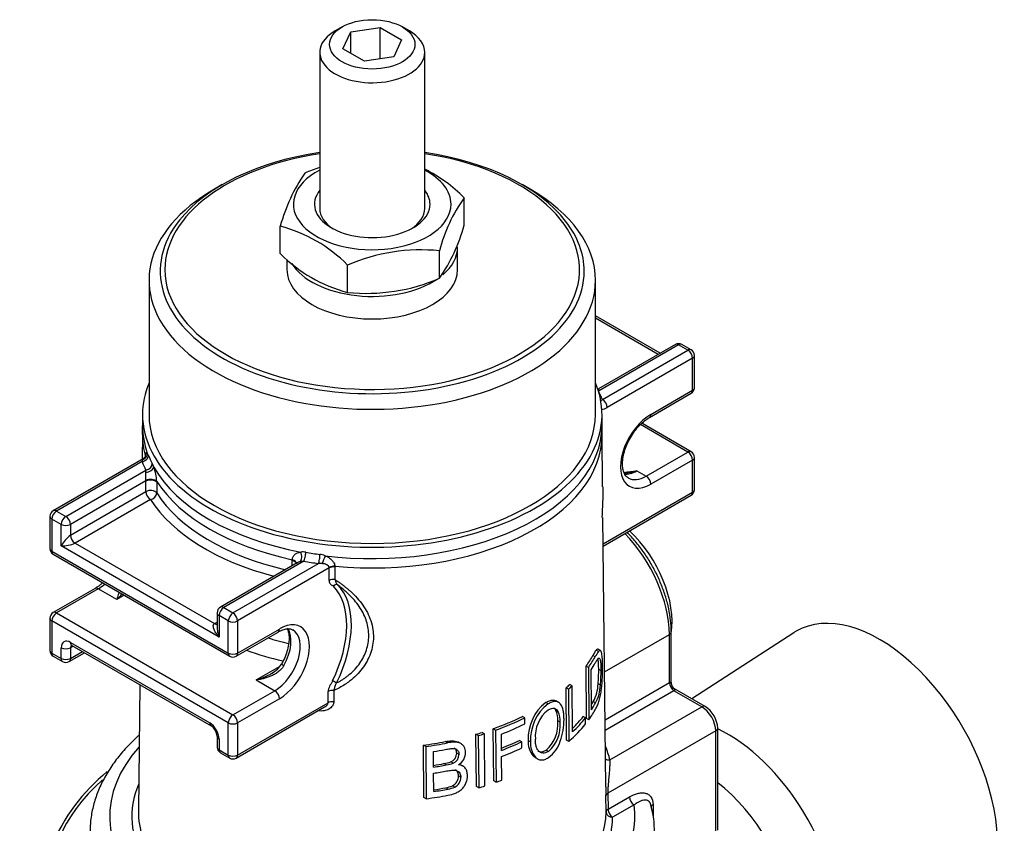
# Model space of a CAD drawing. Header units: millimetres. Extents: x 0 to 578, y 0 to 412.
# Tile 7 of 12: x 413 to 460, y 149 to 187. Entities that reach past the tile are written whole.
import ezdxf

# ---------------------------------------------------------------- set-up
doc = ezdxf.new("R2010")
doc.units = ezdxf.units.MM
doc.layers.add('dimensions', color=7, linetype='Continuous')
doc.layers.add('SH12-FR-AD', color=7, linetype='Continuous')

# ---------------------------------------------------------------- blocks, each defined once
blk = doc.blocks.new('SE5')
at = {"layer": 'SH12-FR-AD', "color": 7, "linetype": 'Continuous'}
for p, q in [((428.573, 186.374), (428.244, 186.184)), ((428.986, 186.136), (430.371, 186.35)), ((430.371, 184.866), (430.371, 186.35)), ((430.371, 186.35), (431.384, 185.765)), ((431.755, 186.184), (431.426, 186.374)), ((428.615, 185.337), (428.986, 186.136)), ((428.986, 185.122), (428.986, 186.136)), ((431.384, 185.765), (431.013, 184.966)), ((429.629, 184.751), (428.615, 185.337)), ((427.517, 185.171), (427.517, 177.797)), ((431.013, 184.966), (429.629, 184.751)), ((432.482, 177.797), (432.482, 185.171)), ((422.914, 178.926), (422.539, 178.71)), ((437.46, 178.71), (437.086, 178.926)), ((434.346, 177.011), (434.346, 178.307)), ((425.653, 175.667), (425.653, 176.962)), ((434.034, 174.909), (434.034, 175.973)), ((433.181, 174.502), (433.181, 175.797)), ((425.965, 175.393), (425.965, 174.909)), ((428.835, 173.83), (428.835, 175.125)), ((419.449, 174.402), (419.449, 168.068)), ((440.551, 168.068), (440.551, 174.402)), ((443.604, 170.96), (440.551, 172.723)), ((443.513, 170.907), (440.551, 172.618)), ((444.482, 171.362), (440.693, 169.174)), ((444.327, 171.377), (440.695, 169.28)), ((444.921, 171.108), (444.482, 171.362)), ((445.076, 171.124), (444.637, 171.377)), ((440.879, 168.774), (444.921, 171.108)), ((445.231, 169.335), (445.231, 170.855)), ((445.14, 170.728), (441.098, 168.394)), ((445.14, 169.208), (445.14, 170.728)), ((440.697, 169.249), (440.693, 169.174)), ((443.101, 167.926), (445.076, 169.066)), ((443.165, 168.068), (445.14, 169.208)), ((419.138, 168.068), (419.138, 167.529)), ((440.861, 167.529), (440.861, 168.068)), ((444.921, 166.294), (442.678, 167.589)), ((445.076, 166.31), (442.748, 167.654)), ((419.136, 167.125), (419.124, 165.947)), ((419.128, 167.529), (419.128, 167.125)), ((440.89, 164.642), (440.863, 167.125)), ((440.873, 167.126), (440.87, 167.529)), ((442.946, 165.154), (444.921, 166.294)), ((419.166, 165.972), (414.923, 163.522)), ((419.121, 165.841), (415.078, 163.507)), ((445.14, 165.914), (443.165, 164.774)), ((445.14, 164.394), (445.14, 165.914)), ((445.231, 164.521), (445.231, 166.041)), ((415.517, 163.254), (419.306, 165.441)), ((419.303, 165.334), (419.306, 165.441)), ((442.507, 165.407), (442.946, 165.154)), ((419.305, 164.934), (415.737, 162.874)), ((419.301, 164.425), (419.305, 164.934)), ((419.305, 164.934), (419.306, 164.952)), ((419.816, 164.868), (419.812, 164.358)), ((419.816, 164.903), (419.816, 164.868)), ((415.737, 162.367), (419.301, 164.425)), ((440.918, 161.956), (445.14, 164.394)), ((419.521, 164.045), (415.956, 161.987)), ((440.919, 161.852), (445.076, 164.252)), ((415.078, 163.507), (415.517, 163.254)), ((414.768, 163.254), (414.768, 161.733)), ((415.298, 162.874), (414.859, 163.127)), ((414.859, 163.127), (414.859, 161.607)), ((441.041, 150.483), (440.905, 163.203)), ((415.298, 161.86), (415.298, 162.874)), ((415.737, 162.874), (415.737, 162.367)), ((415.956, 161.987), (422.539, 158.186)), ((414.859, 161.607), (423.197, 156.792)), ((422.758, 157.553), (415.298, 161.86)), ((414.923, 161.465), (423.261, 156.65)), ((426.455, 161.059), (422.823, 158.962)), ((426.767, 161.134), (422.978, 158.946)), ((426.214, 160.919), (426.216, 161.172)), ((426.216, 161.172), (426.218, 161.207)), ((426.767, 161.134), (426.609, 161.116)), ((423.417, 158.693), (427.459, 161.027)), ((427.97, 160.815), (423.636, 158.313)), ((427.964, 160.227), (427.97, 160.815)), ((427.97, 160.815), (427.969, 160.832)), ((428.239, 160.863), (428.234, 160.274)), ((428.238, 160.897), (428.239, 160.863)), ((416.898, 159.848), (414.923, 158.708)), ((417.053, 159.833), (415.078, 158.693)), ((417.931, 159.326), (417.053, 159.833)), ((418.279, 159.527), (417.931, 159.326)), ((422.978, 158.946), (423.417, 158.693)), ((414.768, 158.439), (414.768, 156.919)), ((423.197, 153.499), (414.859, 158.313)), ((414.859, 158.313), (414.859, 156.792)), ((415.078, 158.693), (423.417, 153.879)), ((422.539, 158.186), (422.667, 158.26)), ((422.667, 158.693), (422.667, 158.038)), ((423.197, 158.313), (422.758, 158.566)), ((422.758, 158.566), (422.758, 157.553)), ((423.197, 156.792), (423.197, 158.313)), ((423.636, 158.313), (423.636, 156.792)), ((423.572, 156.65), (425.547, 157.791)), ((423.636, 156.792), (425.611, 157.933)), ((444.134, 155.377), (444.134, 157.806)), ((440.983, 155.912), (444.043, 157.679)), ((444.043, 155.399), (444.043, 157.679)), ((449.925, 157.757), (445.114, 154.632)), ((415.298, 156.539), (415.298, 157.046)), ((415.737, 157.299), (422.319, 153.499)), ((415.865, 157.12), (415.737, 157.046)), ((415.737, 157.046), (415.737, 156.539)), ((415.737, 156.539), (416.304, 156.867)), ((415.801, 157.157), (422.384, 153.357)), ((440.694, 156.877), (440.584, 156.94)), ((440.788, 156.917), (440.675, 156.982)), ((414.859, 156.792), (415.298, 156.539)), ((414.923, 156.65), (415.362, 156.397)), ((415.672, 156.397), (416.395, 156.814)), ((440.54, 156.62), (440.43, 156.684)), ((424.514, 155.526), (425.619, 156.164)), ((440.127, 153.71), (440.107, 156.178)), ((440.217, 156.114), (440.107, 156.178)), ((440.217, 156.114), (440.237, 153.646)), ((440.361, 154.117), (440.346, 156.008)), ((440.813, 155.962), (440.704, 156.026)), ((424.514, 155.526), (425.392, 155.019)), ((419.01, 155.304), (418.946, 149.355)), ((423.417, 153.879), (425.392, 155.019)), ((428.187, 155.026), (428.182, 154.494)), ((439.188, 152.688), (439.169, 155.156)), ((439.279, 155.093), (439.169, 155.156)), ((439.279, 155.093), (439.298, 152.625)), ((439.451, 155.249), (439.341, 155.312)), ((439.467, 153.07), (439.451, 155.249)), ((440.787, 155.28), (440.677, 155.343)), ((441.007, 153.646), (444.043, 155.399)), ((444.263, 155.019), (441.013, 153.142)), ((445.579, 154.259), (444.263, 155.019)), ((445.734, 154.274), (444.289, 155.108)), ((425.611, 154.639), (423.636, 153.499)), ((427.911, 154.446), (427.916, 154.978)), ((438.803, 154.474), (438.693, 154.537)), ((423.572, 151.836), (427.75, 154.249)), ((423.636, 151.978), (427.911, 154.446)), ((438.312, 154.393), (438.202, 154.456)), ((438.795, 154.023), (438.685, 154.087)), ((440.559, 154.441), (440.449, 154.504)), ((441.234, 151.75), (445.579, 154.259)), ((437.209, 153.736), (437.099, 153.799)), ((437.211, 153.447), (437.209, 153.736)), ((438.879, 153.526), (438.769, 153.59)), ((440.083, 153.735), (439.973, 153.799)), ((440.085, 153.447), (440.083, 153.735)), ((440.237, 153.646), (440.127, 153.71)), ((423.197, 151.978), (423.197, 153.499)), ((423.636, 153.499), (423.636, 151.978)), ((435.741, 150.755), (435.722, 153.223)), ((435.831, 153.159), (435.722, 153.223)), ((435.831, 153.159), (435.85, 150.692)), ((446.238, 153.119), (441.136, 150.173)), ((446.238, 148.304), (446.238, 153.119)), ((446.328, 148.431), (446.328, 153.245)), ((422.667, 152.865), (422.667, 152.358)), ((422.758, 152.738), (422.758, 152.232)), ((434.924, 150.493), (434.904, 152.961)), ((435.014, 152.897), (434.904, 152.961)), ((435.014, 152.897), (435.034, 150.429)), ((435.305, 152.984), (435.195, 153.048)), ((435.324, 150.517), (435.305, 152.984)), ((436.11, 152.201), (436.104, 152.97)), ((437.066, 152.606), (436.956, 152.669)), ((437.483, 152.604), (437.373, 152.667)), ((439.298, 152.625), (439.188, 152.688)), ((422.758, 152.232), (423.197, 151.978)), ((432.444, 149.979), (432.422, 152.448)), ((432.532, 152.384), (432.422, 152.448)), ((432.532, 152.384), (432.554, 149.915)), ((433.563, 152.55), (433.454, 152.614)), ((434.185, 152.521), (434.075, 152.585)), ((437.068, 152.317), (437.066, 152.606)), ((438.326, 152.148), (438.216, 152.211)), ((422.823, 152.09), (423.261, 151.836)), ((432.896, 151.408), (432.889, 152.146)), ((434.101, 152), (433.992, 152.064)), ((436.121, 150.791), (436.112, 151.912)), ((437.712, 151.878), (437.602, 151.941)), ((437.703, 151.861), (437.813, 151.798)), ((433.499, 151.511), (433.389, 151.574)), ((433.823, 151.598), (433.713, 151.662)), ((434.28, 151.458), (434.172, 151.521)), ((432.906, 150.254), (432.898, 151.12)), ((434.19, 150.934), (434.08, 150.998)), ((433.582, 150.37), (433.472, 150.434)), ((433.898, 150.466), (433.789, 150.529)), ((435.034, 150.429), (434.924, 150.493)), ((435.85, 150.692), (435.741, 150.755)), ((432.554, 149.915), (432.444, 149.979)), ((441.053, 149.289), (441.045, 150.045)), ((441.136, 150.173), (441.144, 149.418)), ((441.144, 149.418), (442.156, 150.002)), ((442.375, 149.622), (441.363, 149.038)), ((443.274, 149.634), (443.274, 149.083))]:
    blk.add_line(p, q, dxfattribs=at)
for centre, radius, start, end in [((430.302, 171.335), 8.851, 108.3737, 113.1805), ((429.374, 173.369), 7.007, 44.802, 63.7034), ((433.694, 174.755), 8.338, 145.5549, 164.6529), ((440.308, 174.015), 7.346, 144.251, 165.9568), ((423.863, 170.187), 7.007, 44.802, 75.198), ((426.305, 179.218), 8.338, 325.5549, 344.6529), ((430.627, 180.607), 7.01, 224.8082, 255.1918), ((432.301, 167.103), 8.739, 84.2201, 113.3679), ((429.698, 182.638), 8.851, 264.4075, 293.1805), ((444.482, 171.108), 0.31, 60, 120), ((444.921, 170.855), 0.31, 0, 60), ((444.921, 169.335), 0.31, 300, 0), ((418.85, 165.919), 0.613, 20.6856, 32.1243), ((444.921, 166.041), 0.31, 0, 60), ((419.735, 165.733), 0.623, 161.9811, 170.0438), ((418.305, 165.081), 1.459, 20.1062, 27.1339), ((417.595, 164.797), 2.223, 2.7332, 20.6893), ((420.958, 164.704), 19.963, 355.6654, 359.8194), ((444.921, 164.521), 0.31, 300, 0), ((415.078, 163.254), 0.31, 120, 180), ((416.721, 161.071), 1.628, 127.2241, 150.9891), ((415.325, 163.493), 1.633, 269.0523, 292.7345), ((415.078, 161.733), 0.31, 180, 240), ((426.71, 160.754), 0.818, 79.6966, 95.7255), ((427.387, 160.399), 1.066, 68.6325, 82.2921), ((427.524, 160.007), 1.022, 83.8065, 93.6459), ((428.216, 160.402), 0.496, 87.4595, 119.8987), ((428.183, 160.395), 0.471, 83.1711, 116.9656), ((411.155, 165.782), 9.359, 316.3869, 318.552), ((415.078, 158.439), 0.31, 120, 180), ((422.978, 158.693), 0.31, 120, 180), ((415.078, 156.919), 0.31, 180, 240), ((442.438, 155.653), 2.257, 145.2206, 152.822), ((442.546, 155.59), 2.255, 145.2181, 152.8246), ((415.517, 156.666), 0.31, 240, 300), ((423.417, 156.919), 0.31, 240, 300), ((441.695, 155.749), 1.291, 141.9107, 153.4128), ((423.759, 158.275), 2.851, 285.355, 304.0352), ((424.682, 156.927), 1.221, 298.4304, 327.5031), ((433.833, 155.949), 6.871, 354.9445, 0.6443), ((433.943, 155.885), 6.871, 354.9445, 0.6443), ((428.13, 154.556), 0.473, 83.1053, 116.8962), ((438.736, 155.421), 1.943, 331.8473, 357.6935), ((438.767, 155.379), 2.023, 332.3618, 357.179), ((444.446, 155.378), 0.312, 180.1671, 239.8329), ((439.498, 152.769), 2.127, 127.5326, 182.7413), ((439.607, 152.706), 2.127, 127.5298, 182.744), ((439.293, 152.855), 1.588, 128.0277, 184.7503), ((437.504, 153.632), 1.266, 358.1053, 21.0857), ((445.057, 153.197), 1.272, 2.1634, 57.8366), ((437.161, 153.434), 1.615, 310.7677, 5.524), ((437.614, 153.568), 1.265, 358.1039, 21.0872), ((436.224, 153.621), 2.841, 339.7116, 0.923), ((422.008, 152.812), 0.661, 4.5942, 55.4058), ((437.271, 153.371), 1.615, 310.7679, 5.5239), ((438.404, 152.594), 1.034, 175.9126, 219.1233), ((422.978, 152.358), 0.31, 180, 240), ((438.514, 152.53), 1.034, 175.912, 219.1239), ((437.434, 153.097), 1.527, 305.9252, 342.4146), ((423.417, 152.105), 0.31, 240, 300), ((433.571, 152.058), 0.421, 289.7968, 0.8014), ((433.68, 151.995), 0.421, 289.7977, 0.8005), ((433.675, 152.137), 0.741, 303.354, 358.3093), ((433.136, 153.153), 1.599, 279.1124, 291.1594), ((433.247, 153.087), 1.596, 279.1021, 291.1697), ((423.217, 144.14), 9.096, 129.1437, 157.2829), ((433.576, 150.986), 0.504, 294.9413, 1.3458), ((433.686, 150.922), 0.504, 294.9444, 1.3426), ((433.282, 151.641), 1.222, 278.9466, 294.5103), ((433.392, 151.577), 1.222, 278.9456, 294.5113), ((432.452, 150.488), 8.604, 357.0455, 359.9562), ((439.28, 148.446), 4.057, 358.0142, 16.8692)]:
    blk.add_arc(centre, radius, start, end, dxfattribs=at)
blk.add_ellipse((430, 185.551), major_axis=(-2.017, 0), ratio=0.57735, dxfattribs=at)
for centre, major_axis, ratio, start_param, end_param in [((430, 185.171), (2.483, 0), 0.57735, 2.356194, 6.283185), ((430, 185.171), (2.483, 0), 0.57735, 0, 0.785398), ((430, 174.909), (-9.802, 0), 0.57735, 0, 4.456321), ((430, 174.909), (-9.802, 0), 0.57735, 4.968457, 6.283185), ((430, 174.835), (10.021, 0), 0.57735, 1.821135, 2.712629), ((430, 174.835), (10.021, 0), 0.57735, 0.421988, 1.320457), ((430, 178), (3.724, 0), 0.57735, 2.300524, 6.283185), ((430, 178), (3.724, 0), 0.57735, 0, 0.841069), ((430, 174.402), (10.551, 0), 0.57735, 2.356194, 6.283185), ((430, 178), (2.731, 0), 0.57735, 2.711893, 6.283185), ((430, 178), (2.731, 0), 0.57735, 0, 0.4297), ((430, 174.402), (10.551, 0), 0.57735, 0, 0.785398), ((430, 177.797), (-2.483, 0), 0.57735, 0, 0.736571), ((430, 177.797), (-2.483, 0), 0.57735, 2.405022, 3.141593), ((430, 174.835), (10.021, 0), 0.57735, 2.712629, 6.283185), ((430, 174.835), (10.021, 0), 0.57735, 0, 0.421988), ((430, 175.973), (4.034, 0), 0.57735, -0.595282, 0), ((430, 175.973), (4.034, 0), 0.57735, 3.482344, 5.575898), ((430, 174.909), (4.034, 0), 0.57735, 3.141593, 6.283185), ((444.482, 171.108), (0.155, -0.269), 0.57735, 2.356194, 3.141593), ((444.482, 171.108), (-0.155, -0.269), 0.57735, 3.141593, 3.926991), ((444.921, 170.855), (-0.155, -0.269), 0.57735, 3.141593, 3.926991), ((444.921, 170.855), (-0.155, 0.269), 0.57735, 3.926991, 5.497787), ((444.921, 170.855), (-0.31, 0), 0.57735, 2.356194, 3.141593), ((430, 168.068), (-10.861, 0), 0.57735, 0, 3.381211), ((430, 168.068), (-10.861, 0), 0.57735, 6.043567, 6.283185), ((440.619, 169.531), (0.206, 0.232), 0.919193, 4.078647, 4.172933), ((430, 167.308), (11.172, 0), 0.57735, 0.229416, 0.293588), ((444.921, 169.335), (-0.155, 0.269), 0.57735, 3.141593, 3.926991), ((444.921, 169.335), (-0.31, 0), 0.57735, 2.356194, 3.141593), ((440.879, 168.521), (-0.155, 0.269), 0.57735, 3.926991, 5.497787), ((430, 168.068), (10.551, 0), 0.57735, 3.141593, 6.283185), ((441.095, 169.073), (-0.416, -0.721), 0.57735, 0.36137, 0.790626), ((443.165, 166.421), (1.009, 1.747), 0.57735, 0.785398, 3.926991), ((442.946, 168.194), (-0.155, 0.269), 0.57735, 3.14312, 3.926991), ((430, 167.087), (10.864, 0), 0.57735, 3.135422, 3.304474), ((430, 167.529), (10.861, 0), 0.57735, 3.141593, 3.347875), ((430, 167.529), (-10.861, 0), 0.57735, 1.364514, 3.141593), ((430, 167.087), (-10.864, 0), 0.57735, 1.407915, 3.147764), ((419.065, 166.208), (-0.259, -0.172), 0.935397, 1.271511, 2.648949), ((444.921, 166.041), (-0.155, -0.269), 0.57735, 3.141593, 3.926991), ((444.921, 166.041), (-0.155, 0.269), 0.57735, 3.926991, 5.497787), ((419.121, 166.094), (-0.288, -0.116), 0.795104, 1.259638, 2.830435), ((430, 167.308), (-11.172, 0), 0.57735, 0.229416, 0.293588), ((419.306, 165.694), (-0.275, -0.144), 0.78156, 1.182335, 2.753131), ((430, 167.561), (-10.861, 0), 0.57735, 0.229416, 0.293588), ((444.921, 166.041), (-0.31, 0), 0.57735, 2.356194, 3.141593), ((419.38, 165.527), (-0.29, -0.11), 0.55304, 1.102099, 2.832525), ((430, 167.529), (-10.861, 0), 0.57735, 0.315589, 1.255207), ((442.507, 166.801), (0.853, 1.478), 0.57735, 3.406864, 3.926991), ((419.525, 164.843), (-0.31, -0.007), 0.51296, 3.48537, 5.484255), ((430, 167.087), (-10.864, 0), 0.57735, 0.355578, 1.215219), ((442.946, 166.548), (0.853, 1.478), 0.57735, 3.147775, 3.926991), ((442.946, 164.901), (-0.155, 0.269), 0.57735, 3.926991, 5.497787), ((419.521, 164.298), (-0.31, 0.003), 0.571782, 3.50232, 5.50254), ((419.521, 164.298), (0.155, -0.269), 0.57735, 3.926991, 5.497787), ((419.521, 164.298), (0.261, 0.168), 0.765313, 4.25449, 5.81656), ((430, 166.545), (-10.869, 0), 0.57735, 0.355956, 1.183452), ((444.921, 164.521), (-0.155, 0.269), 0.57735, 3.141593, 3.926991), ((444.921, 164.521), (-0.31, 0), 0.57735, 2.356194, 3.141593), ((430, 166.294), (-11.18, 0), 0.57735, 0.355956, 1.142276), ((415.078, 163.254), (-0.155, -0.269), 0.57735, 3.926991, 5.497787), ((415.078, 163.254), (0.155, -0.269), 0.57735, 2.356194, 3.141593), ((415.078, 163.254), (0.31, 0), 0.57735, 3.141593, 3.926991), ((415.517, 163), (-0.155, -0.269), 0.57735, 3.926991, 5.497787), ((415.517, 163), (0.155, -0.269), 0.57735, 0.785398, 2.356194), ((415.517, 163), (0.31, 0), 0.57735, 3.926991, 5.497787), ((440.752, 159.58), (2.327, -4.031), 0.57735, 0.785398, 1.987488), ((441.322, 159.909), (2.017, -3.494), 0.57735, 0.616132, 2.056697), ((415.956, 162.24), (-0.155, 0.269), 0.57735, 0.785398, 2.356194), ((415.078, 161.733), (0.31, 0), 0.57735, 3.141593, 3.926991), ((415.078, 161.733), (0.155, 0.269), 0.57735, 2.356194, 3.141593), ((426.532, 161.397), (-0.03, 0.309), 0.42342, 3.523795, 5.25422), ((426.767, 161.387), (0.053, 0.306), 0.236285, 3.777832, 5.348629), ((430, 167.561), (-10.861, 0), 0.57735, 1.277208, 1.34138), ((426.109, 161.041), (-0.309, 0.029), 0.590908, 3.131688, 4.411964), ((430, 167.308), (-11.172, 0), 0.57735, 1.277208, 1.34138), ((427.459, 161.28), (0.041, 0.308), 0.185679, 3.769642, 5.340439), ((427.711, 161.216), (0.111, 0.29), 0.013317, 0.926058, 2.303496), ((428.184, 160.1), (0.31, -0.003), 0.571117, 1.412934, 2.361507), ((417.053, 159.58), (0.155, -0.269), 0.57735, 2.356194, 3.14312), ((417.053, 161.227), (-0.853, -1.478), 0.57735, 0.785398, 1.043463), ((425.611, 156.286), (2.25, 3.897), 0.57735, 4.835816, 6.137925), ((428.272, 159.89), (-0.108, -0.111), 0.807897, 3.34351, 4.914307), ((425.721, 156.222), (2.327, 4.031), 0.57735, 4.835816, 6.137925), ((415.078, 158.439), (0.155, -0.269), 0.57735, 2.356194, 3.141593), ((422.978, 158.693), (0.155, 0.269), 0.57735, 0.785398, 2.356194), ((422.978, 158.693), (0.155, -0.269), 0.57735, 2.356194, 3.141593), ((415.078, 158.439), (0.31, 0), 0.57735, 3.141593, 3.926991), ((415.078, 158.439), (-0.155, -0.269), 0.57735, 3.926991, 5.497787), ((422.978, 158.693), (0.31, 0), 0.57735, 3.141593, 3.926991), ((423.417, 158.439), (-0.155, -0.269), 0.57735, 3.926991, 5.497787), ((423.417, 158.439), (0.31, 0), 0.57735, 3.926991, 5.497787), ((423.417, 158.439), (0.155, -0.269), 0.57735, 0.785398, 2.356194), ((425.611, 156.286), (-1.009, -1.747), 0.57735, 0.785398, 3.926991), ((453.983, 151.003), (-3.941, 6.826), 0.57735, 3.111333, 6.283185), ((422.539, 158.439), (-0.155, 0.269), 0.57735, 2.356194, 2.982045), ((425.392, 156.412), (-0.853, -1.478), 0.57735, 0.785398, 3.147775), ((425.392, 158.059), (-0.155, 0.269), 0.57735, 3.141593, 3.926991), ((424.953, 156.666), (0.853, 1.478), 0.57735, 4.733105, 6.02196), ((443.824, 157.806), (-0.31, 0), 0.57735, 2.356194, 3.141787), ((453.983, 151.003), (-3.941, 6.826), 0.57735, 0, 0.030259), ((415.737, 156.792), (0.31, -0.537), 0.57735, 2.356194, 3.926991), ((430, 163), (-10.706, 0), 0.57735, 1.092043, 1.192598), ((415.078, 156.919), (0.31, 0), 0.57735, 3.141593, 3.926991), ((415.517, 157.173), (-0.31, 0), 0.57735, 0.785398, 2.356194), ((415.956, 157.426), (0.155, 0.269), 0.57735, 2.356194, 3.141593), ((415.956, 156.919), (0.155, -0.269), 0.57735, 3.298013, 3.926991), ((430, 162.493), (-11.327, 0), 0.57735, 1.018017, 1.189466), ((415.078, 156.919), (0.155, 0.269), 0.57735, 2.356194, 3.141593), ((415.517, 156.666), (0.31, 0), 0.57735, 3.926991, 5.497787), ((415.517, 156.666), (0.155, 0.269), 0.57735, 2.356194, 3.141593), ((415.517, 156.666), (-0.155, 0.269), 0.57735, 3.141593, 3.926991), ((423.417, 156.919), (0.31, 0), 0.57735, 3.926991, 5.497787), ((423.417, 156.919), (0.155, 0.269), 0.57735, 2.356194, 3.141593), ((423.417, 156.919), (-0.155, 0.269), 0.57735, 3.141593, 3.926991), ((430, 158.616), (10.954, 0), 0.57735, -0.395712, -0.310427), ((430.109, 158.552), (10.954, 0), 0.57735, -0.395712, -0.310427), ((425.982, 156.12), (0.271, -0.152), 0.016913, 3.142865, 4.096808), ((430.109, 158.265), (10.957, 0), 0.57735, -0.364786, -0.311323), ((428.23, 155.413), (0.14, -0.068), 0.100522, 0.951712, 2.522509), ((425.392, 154.765), (0.155, -0.269), 0.57735, 0.785398, 2.356194), ((430, 158.616), (10.954, 0), 0.57735, -0.578814, -0.549565), ((430.109, 158.552), (10.954, 0), 0.57735, -0.578814, -0.549565), ((444.263, 155.272), (0.155, -0.269), 0.57735, 3.926991, 5.497787), ((427.396, 153.896), (-0.042, -0.307), 0.189004, -4.092597, -4.021234), ((428.13, 154.32), (0.31, -0.003), 0.571134, 1.409004, 2.361492), ((430.109, 156.096), (10.98, 0), 0.57735, -0.396693, -0.307654), ((430.109, 156.383), (10.977, 0), 0.57735, -0.365605, -0.311388), ((430, 156.446), (10.977, 0), 0.57735, -0.336046, -0.311388), ((445.579, 154.005), (-0.155, -0.269), 0.57735, 3.133037, 3.926991), ((445.579, 153.499), (0.465, -0.806), 0.57735, 0.785398, 2.356194), ((423.417, 153.625), (-0.155, -0.269), 0.57735, 3.926991, 5.497787), ((423.417, 153.625), (0.155, -0.269), 0.57735, 0.785398, 2.356194), ((430, 158.616), (10.954, 0), 0.57735, -1.021194, -0.865723), ((430.109, 158.552), (10.954, 0), 0.57735, -1.021194, -0.865723), ((430.109, 156.383), (10.977, 0), 0.57735, -0.550072, -0.430962), ((430, 156.446), (10.977, 0), 0.57735, -0.529113, -0.430962), ((422.319, 152.992), (0.31, -0.537), 0.57735, 0.785398, 2.356194), ((422.539, 153.625), (0.155, 0.269), 0.57735, 2.356194, 3.133528), ((423.417, 153.625), (-0.31, 0), 0.57735, 0.785398, 2.356194), ((430.109, 158.265), (10.957, 0), 0.57735, -0.991886, -0.8657), ((430.109, 156.096), (10.98, 0), 0.57735, -0.579315, -0.431066), ((446.018, 153.245), (-0.31, 0), 0.57735, 2.356194, 3.141425), ((446.823, 146.869), (-3.724, 6.451), 0.57735, 3.908808, 5.591779), ((422.978, 152.865), (0.31, 0), 0.57735, 3.141843, 3.926991), ((430, 158.616), (10.954, 0), 0.57735, -1.106547, -1.076618), ((430.109, 158.552), (10.954, 0), 0.57735, -1.106547, -1.076618), ((430, 157.563), (10.965, 0), 0.57735, -0.979408, -0.883528), ((430, 149.064), (12.413, 0), 0.57735, 2.663527, 4.6458), ((422.978, 152.358), (0.31, 0), 0.57735, 3.141593, 3.926991), ((422.978, 152.358), (0.155, 0.269), 0.57735, 2.356194, 3.141593), ((430, 158.616), (10.954, 0), 0.57735, -1.347825, -1.250015), ((430.109, 158.552), (10.954, 0), 0.57735, -1.347825, -1.250015), ((430.109, 158.265), (10.957, 0), 0.57735, -1.314275, -1.260998), ((430.109, 157.499), (10.965, 0), 0.57735, -0.99173, -0.883528), ((430.109, 157.212), (10.969, 0), 0.57735, -0.991671, -0.8835), ((430, 150.838), (11.345, 0), 0.57735, 0.139677, 0.239577), ((423.417, 152.105), (-0.31, 0), 0.57735, 0.785398, 2.356194), ((423.417, 152.105), (0.155, 0.269), 0.57735, 2.356194, 3.141593), ((423.417, 152.105), (-0.155, 0.269), 0.57735, 3.141593, 3.926991), ((441.234, 152.003), (0.302, 0.073), 0.808545, 3.778011, 4.517984), ((430, 157.595), (10.965, 0), 0.57735, -1.303495, -1.256502), ((430.109, 157.531), (10.965, 0), 0.57735, -1.313857, -1.256502), ((430, 146.024), (15.206, 0), 0.57735, 2.5649, 3.926991), ((430.109, 157.244), (10.968, 0), 0.57735, -1.313694, -1.253862), ((430.109, 156.096), (10.98, 0), 0.57735, -1.02062, -0.991444), ((430, 149.064), (11.364, 0), 0.57735, 2.902212, 6.279083), ((430, 156.446), (10.977, 0), 0.57735, -1.302841, -1.248956), ((430.109, 156.383), (10.977, 0), 0.57735, -1.313204, -1.248956), ((430.109, 156.096), (10.98, 0), 0.57735, -1.105752, -1.075902), ((445.645, 146.189), (-3.026, 5.241), 0.57735, 4.071927, 5.337397), ((430.109, 156.096), (10.98, 0), 0.57735, -1.346319, -1.2495), ((441.355, 150.046), (-0.31, -0.003), 0.584465, 5.491509, 6.272122), ((442.375, 149.875), (-0.155, 0.269), 0.57735, 0.785398, 2.356194), ((430, 149.064), (12.413, 0), 0.57735, -1.504871, 0.077814), ((441.363, 149.291), (-0.31, -0.003), 0.58446, 5.491507, 6.272851), ((441.363, 149.291), (-0.155, 0.269), 0.57735, 0.785398, 2.356194), ((443.494, 149.507), (0.31, 0), 0.57735, 2.356194, 3.141593), ((430, 149.316), (11.054, 0), 0.57735, 3.135422, 3.34143), ((430, 149.316), (11.054, 0), 0.57735, 3.34143, 6.279083), ((441.363, 149.291), (0.31, -0.002), 0.81649, 3.15612, 4.71819)]:
    blk.add_ellipse(centre, major_axis=major_axis, ratio=ratio, start_param=start_param, end_param=end_param, dxfattribs=at)
for points, knots in [([(440.696, 169.281), (440.696, 169.281), (440.697, 169.277), (440.697, 169.26), (440.697, 169.249)], [0.587357, 0.587357, 0.587357, 0.587357, 0.7310716, 1, 1, 1, 1]), ([(440.787, 168.687), (440.794, 168.692), (440.813, 168.706), (440.843, 168.734), (440.867, 168.761), (440.879, 168.774)], [0.6703345, 0.6703345, 0.6703345, 0.6703345, 0.7495, 0.8739936, 1, 1, 1, 1]), ([(442.099, 165.073), (442.065, 165.091), (442.003, 165.129), (441.919, 165.251), (441.851, 165.44), (441.822, 165.687), (441.842, 165.983), (441.911, 166.306), (442.031, 166.64), (442.195, 166.97), (442.398, 167.281), (442.627, 167.553), (442.872, 167.778), (443.018, 167.873), (443.101, 167.926)], [0, 0, 0, 0, 0.06938, 0.15405, 0.234436, 0.320223, 0.40514, 0.49026, 0.576039, 0.662329, 0.748823, 0.83512, 0.920809, 1, 1, 1, 1]), ([(419.28, 166.069), (419.28, 166.081), (419.281, 166.105), (419.283, 166.137), (419.285, 166.166), (419.29, 166.201), (419.297, 166.236), (419.307, 166.263), (419.32, 166.277), (419.334, 166.279), (419.35, 166.269), (419.362, 166.252), (419.369, 166.244)], [0, 0, 0, 0, 0.061856, 0.123817, 0.186385, 0.250045, 0.373975, 0.500194, 0.624027, 0.750166, 0.874086, 1, 1, 1, 1]), ([(419.142, 165.926), (419.145, 165.933), (419.15, 165.947), (419.159, 165.964), (419.165, 165.971), (419.168, 165.973)], [0, 0, 0, 0, 0.1361, 0.2502269, 0.4300036, 0.4300036, 0.4300036, 0.4300036]), ([(419.283, 166.087), (419.283, 166.087), (419.282, 166.087), (419.277, 166.081), (419.265, 166.062), (419.236, 166.023), (419.199, 165.995), (419.168, 165.973)], [0.3541457, 0.3541457, 0.3541457, 0.3541457, 0.3773623, 0.4945902, 0.6130725, 0.7360157, 1, 1, 1, 1]), ([(419.306, 164.952), (419.306, 164.963), (419.306, 164.987), (419.306, 165.025), (419.305, 165.066), (419.305, 165.109), (419.304, 165.17), (419.303, 165.249), (419.303, 165.304), (419.303, 165.334)], [0, 0, 0, 0, 0.092825, 0.188382, 0.287659, 0.391536, 0.500783, 0.731072, 1, 1, 1, 1]), ([(442.507, 165.407), (442.466, 165.394), (442.387, 165.369), (442.273, 165.339), (442.17, 165.315), (442.076, 165.296), (442.011, 165.285), (441.976, 165.279), (441.969, 165.278)], [0, 0, 0, 0, 0.0927433, 0.1782601, 0.2566616, 0.3279829, 0.3922001, 0.4081671, 0.4081671, 0.4081671, 0.4081671]), ([(419.306, 164.934), (419.316, 164.94), (419.338, 164.951), (419.375, 164.964), (419.416, 164.975), (419.46, 164.982), (419.506, 164.985), (419.553, 164.984), (419.601, 164.979), (419.647, 164.97), (419.69, 164.957), (419.73, 164.94), (419.765, 164.919), (419.795, 164.895), (419.809, 164.877), (419.816, 164.867)], [0, 0, 0, 0, 0.070303, 0.141703, 0.214204, 0.287806, 0.362511, 0.438319, 0.515234, 0.593255, 0.672383, 0.752621, 0.833969, 0.916429, 1, 1, 1, 1]), ([(444.134, 157.806), (444.133, 157.906), (444.128, 158.151), (444.075, 158.615), (443.958, 159.163), (443.787, 159.722), (443.565, 160.277), (443.296, 160.821), (442.985, 161.343), (442.636, 161.837), (442.316, 162.22), (442.113, 162.434), (442.043, 162.505)], [0, 0, 0, 0, 0.0295639, 0.0853299, 0.1410295, 0.1966394, 0.2521694, 0.3076473, 0.3631085, 0.4185889, 0.4741175, 0.5032586, 0.5032586, 0.5032586, 0.5032586]), ([(426.218, 161.207), (426.22, 161.223), (426.224, 161.255), (426.238, 161.302), (426.26, 161.352), (426.294, 161.405), (426.344, 161.456), (426.404, 161.499), (426.472, 161.532), (426.547, 161.556), (426.601, 161.564), (426.629, 161.568)], [0, 0, 0, 0, 0.083259, 0.166404, 0.250333, 0.374884, 0.499926, 0.624017, 0.750189, 0.874901, 1, 1, 1, 1]), ([(426.216, 161.172), (426.23, 161.169), (426.256, 161.163), (426.291, 161.149), (426.32, 161.135), (426.344, 161.121), (426.363, 161.106), (426.378, 161.093), (426.389, 161.08), (426.398, 161.068), (426.404, 161.058), (426.408, 161.05), (426.415, 161.032), (426.418, 161.017), (426.418, 161.004)], [0, 0, 0, 0, 0.0717462, 0.1382516, 0.1995145, 0.2555332, 0.3063061, 0.351832, 0.3921094, 0.4271375, 0.4569151, 0.4814417, 0.5007165, 0.6104984, 0.6104984, 0.6104984, 0.6104984]), ([(426.609, 161.116), (426.591, 161.111), (426.555, 161.102), (426.506, 161.085), (426.474, 161.069), (426.457, 161.06), (426.455, 161.058)], [0, 0, 0, 0, 0.1396505, 0.2693355, 0.3893546, 0.4137953, 0.4137953, 0.4137953, 0.4137953]), ([(427.775, 161.391), (427.795, 161.383), (427.834, 161.367), (427.89, 161.338), (427.953, 161.301), (428.021, 161.254), (428.089, 161.193), (428.147, 161.126), (428.193, 161.053), (428.226, 160.976), (428.234, 160.923), (428.238, 160.897)], [0, 0, 0, 0, 0.084003, 0.166988, 0.249507, 0.375516, 0.499048, 0.625117, 0.749358, 0.876053, 1, 1, 1, 1]), ([(427.969, 160.832), (427.967, 160.839), (427.965, 160.854), (427.955, 160.875), (427.942, 160.895), (427.921, 160.919), (427.889, 160.945), (427.829, 160.978), (427.762, 161), (427.691, 161.015), (427.654, 161.02), (427.634, 161.023)], [0, 0, 0, 0, 0.059042, 0.120141, 0.184106, 0.251647, 0.368665, 0.50142, 0.750737, 0.864104, 1, 1, 1, 1]), ([(417.253, 160.114), (417.21, 160.074), (417.091, 159.972), (416.981, 159.901), (416.898, 159.848)], [0.8754986, 0.8754986, 0.8754986, 0.8754986, 0.9206235, 1, 1, 1, 1]), ([(427.964, 160.227), (427.963, 160.132), (427.992, 160.084), (428.069, 160.013), (428.121, 159.995), (428.163, 159.954)], [0, 0, 0, 0, 0.5, 0.5, 1, 1, 1, 1]), ([(428.234, 160.274), (428.279, 160.244), (428.367, 160.185), (428.496, 160.093), (428.621, 160), (428.741, 159.906), (428.856, 159.811), (429.045, 159.645), (429.289, 159.402), (429.56, 159.067), (429.778, 158.713), (429.946, 158.321), (430.039, 157.934), (430.066, 157.539), (430.031, 157.163), (429.928, 156.776), (429.762, 156.405), (429.537, 156.06), (429.26, 155.743), (428.976, 155.495), (428.703, 155.303), (428.454, 155.153), (428.276, 155.068), (428.187, 155.026)], [0, 0, 0, 0, 0.021473, 0.042675, 0.063629, 0.084356, 0.10488, 0.125227, 0.188429, 0.250187, 0.312734, 0.37446, 0.446031, 0.499246, 0.561728, 0.624258, 0.68634, 0.749279, 0.810975, 0.874168, 0.915201, 0.957082, 1, 1, 1, 1]), ([(428.234, 160.274), (428.239, 160.26), (428.25, 160.233), (428.263, 160.195), (428.274, 160.161), (428.289, 160.113), (428.31, 160.065), (428.346, 160.031), (428.36, 160.017)], [0, 0, 0, 0, 0.126542, 0.247262, 0.362097, 0.471013, 0.779077, 1, 1, 1, 1]), ([(417.931, 159.326), (417.938, 159.348), (417.951, 159.384), (417.977, 159.463), (418.004, 159.547), (418.027, 159.619), (418.035, 159.646)], [0, 0, 0, 0, 0.0730807, 0.1248595, 0.2496968, 0.3248486, 0.3248486, 0.3248486, 0.3248486]), ([(428.317, 155.385), (428.361, 155.409), (428.45, 155.456), (428.577, 155.533), (428.7, 155.615), (428.817, 155.701), (428.987, 155.838), (429.195, 156.037), (429.419, 156.315), (429.599, 156.616), (429.733, 156.936), (429.815, 157.269), (429.854, 157.722), (429.784, 158.178), (429.614, 158.612), (429.439, 158.926), (429.221, 159.225), (428.994, 159.475), (428.775, 159.683), (428.575, 159.854), (428.432, 159.962), (428.36, 160.017)], [0, 0, 0, 0, 0.025549, 0.05088, 0.076021, 0.100997, 0.125838, 0.188624, 0.250731, 0.313389, 0.375771, 0.438399, 0.500958, 0.625555, 0.687602, 0.74998, 0.812217, 0.875139, 0.916311, 0.957891, 1, 1, 1, 1]), ([(422.758, 157.553), (422.738, 157.577), (422.703, 157.619), (422.654, 157.684), (422.603, 157.76), (422.552, 157.85), (422.511, 157.946), (422.488, 158.03), (422.485, 158.095), (422.496, 158.138), (422.513, 158.167), (422.53, 158.18), (422.539, 158.186)], [0, 0, 0, 0, 0.121638, 0.207706, 0.314162, 0.479607, 0.614847, 0.742082, 0.844919, 0.901391, 0.9523, 1, 1, 1, 1]), ([(422.667, 158.038), (422.667, 158.001), (422.672, 157.919), (422.689, 157.81), (422.71, 157.716), (422.731, 157.635), (422.748, 157.583), (422.758, 157.553)], [0.3852538, 0.3852538, 0.3852538, 0.3852538, 0.520442, 0.6858896, 0.7923282, 0.8783595, 1, 1, 1, 1]), ([(425.547, 157.791), (425.592, 157.815), (425.702, 157.875), (425.891, 157.937), (426.07, 157.948), (426.182, 157.929), (426.227, 157.896), (426.239, 157.887)], [0, 0, 0, 0, 0.135017, 0.392524, 0.650342, 0.916585, 1, 1, 1, 1]), ([(425.98, 157.946), (426, 157.904), (426.041, 157.793), (426.075, 157.568), (426.063, 157.277), (426.001, 156.957), (425.892, 156.632), (425.78, 156.395), (425.719, 156.286), (425.711, 156.272)], [0.2249265, 0.2249265, 0.2249265, 0.2249265, 0.3256969, 0.4595445, 0.5913109, 0.7232528, 0.8561975, 0.9833354, 1, 1, 1, 1]), ([(415.758, 157.175), (415.758, 157.175), (415.761, 157.175), (415.78, 157.169), (415.798, 157.159), (415.801, 157.157)], [0.5474163, 0.5474163, 0.5474163, 0.5474163, 0.6836895, 0.9505311, 1, 1, 1, 1]), ([(440.584, 156.94), (440.593, 156.95), (440.602, 156.961), (440.62, 156.976), (440.628, 156.982), (440.649, 156.99), (440.662, 156.99), (440.673, 156.983)], [0, 0, 0, 0, 0.0625, 0.0625, 0.125, 0.125, 0.2314803, 0.2314803, 0.2314803, 0.2314803]), ([(440.889, 156.171), (440.888, 156.231), (440.887, 156.291), (440.884, 156.404), (440.881, 156.458), (440.875, 156.561), (440.871, 156.609), (440.861, 156.698), (440.855, 156.738), (440.841, 156.81), (440.832, 156.84), (440.813, 156.888), (440.801, 156.906), (440.776, 156.926), (440.762, 156.928), (440.738, 156.919), (440.73, 156.913), (440.712, 156.897), (440.703, 156.887), (440.694, 156.877)], [0, 0, 0, 0, 0.125, 0.125, 0.25, 0.25, 0.375, 0.375, 0.5, 0.5, 0.625, 0.625, 0.75, 0.75, 0.875, 0.875, 0.9375, 0.9375, 1, 1, 1, 1]), ([(440.704, 156.026), (440.703, 156.112), (440.701, 156.197), (440.693, 156.351), (440.686, 156.422), (440.673, 156.499), (440.669, 156.517), (440.665, 156.533)], [0, 0, 0, 0, 0.25, 0.25, 0.5, 0.5, 0.5842916, 0.5842916, 0.5842916, 0.5842916]), ([(440.678, 156.546), (440.685, 156.551), (440.691, 156.556), (440.704, 156.562), (440.709, 156.563), (440.726, 156.561), (440.736, 156.554), (440.754, 156.529), (440.762, 156.511), (440.775, 156.469), (440.781, 156.445), (440.796, 156.358), (440.802, 156.287), (440.811, 156.133), (440.812, 156.049), (440.813, 155.962)], [0, 0, 0, 0, 0.0625, 0.0625, 0.125, 0.125, 0.25, 0.25, 0.375, 0.375, 0.5, 0.5, 0.75, 0.75, 1, 1, 1, 1]), ([(425.824, 156.204), (425.813, 156.186), (425.792, 156.15), (425.754, 156.098), (425.706, 156.041), (425.646, 155.98), (425.549, 155.897), (425.416, 155.807), (425.19, 155.69), (424.948, 155.607), (424.737, 155.56), (424.613, 155.539), (424.55, 155.53), (424.514, 155.526)], [0, 0, 0, 0, 0.0407, 0.082522, 0.125635, 0.185889, 0.250935, 0.375786, 0.500389, 0.750306, 0.875082, 0.926846, 1, 1, 1, 1]), ([(440.574, 154.176), (440.603, 154.23), (440.631, 154.286), (440.683, 154.413), (440.708, 154.484), (440.754, 154.639), (440.774, 154.723), (440.808, 154.907), (440.822, 155.001), (440.857, 155.29), (440.872, 155.48), (440.884, 155.753), (440.887, 155.841), (440.889, 156.01), (440.889, 156.091), (440.889, 156.171)], [0, 0, 0, 0, 0.125, 0.125, 0.25, 0.25, 0.375, 0.375, 0.5, 0.5, 0.75, 0.75, 0.875, 0.875, 1, 1, 1, 1]), ([(428.121, 155.476), (428.077, 155.387), (428.025, 155.31), (427.947, 155.153), (427.917, 155.072), (427.916, 154.978)], [0, 0, 0, 0, 0.5, 0.5, 1, 1, 1, 1]), ([(428.187, 155.026), (428.213, 155.085), (428.225, 155.132), (428.251, 155.245), (428.266, 155.313), (428.317, 155.385)], [0, 0, 0, 0, 0.5, 0.5, 1, 1, 1, 1]), ([(444.043, 155.399), (444.05, 155.403), (444.064, 155.41), (444.081, 155.417), (444.097, 155.42), (444.115, 155.419), (444.131, 155.407), (444.134, 155.389), (444.134, 155.377)], [0, 0, 0, 0, 0.035618, 0.072668, 0.1122367, 0.1552202, 0.2580175, 0.3852538, 0.3852538, 0.3852538, 0.3852538]), ([(444.289, 155.108), (444.299, 155.103), (444.313, 155.091), (444.316, 155.07), (444.305, 155.051), (444.289, 155.035), (444.271, 155.024), (444.263, 155.019)], [0.6148472, 0.6148472, 0.6148472, 0.6148472, 0.7420818, 0.8449186, 0.9013911, 0.9522997, 1, 1, 1, 1]), ([(438.202, 154.456), (438.232, 154.475), (438.262, 154.493), (438.321, 154.524), (438.35, 154.537), (438.436, 154.567), (438.491, 154.577), (438.59, 154.576), (438.637, 154.566), (438.683, 154.543), (438.688, 154.54), (438.692, 154.537)], [0, 0, 0, 0, 0.0625, 0.0625, 0.125, 0.125, 0.25, 0.25, 0.375, 0.375, 0.3896067, 0.3896067, 0.3896067, 0.3896067]), ([(439.065, 153.666), (439.064, 153.741), (439.062, 153.814), (439.049, 153.953), (439.04, 154.02), (439, 154.208), (438.958, 154.312), (438.866, 154.429), (438.83, 154.46), (438.748, 154.502), (438.701, 154.513), (438.601, 154.514), (438.548, 154.505), (438.461, 154.474), (438.432, 154.461), (438.372, 154.43), (438.342, 154.412), (438.312, 154.393)], [0, 0, 0, 0, 0.125, 0.125, 0.25, 0.25, 0.5, 0.5, 0.625, 0.625, 0.75, 0.75, 0.875, 0.875, 0.9375, 0.9375, 1, 1, 1, 1]), ([(428.182, 154.494), (428.181, 154.482), (428.18, 154.458), (428.174, 154.423), (428.163, 154.382), (428.145, 154.338), (428.108, 154.276), (428.046, 154.208), (427.951, 154.143), (427.842, 154.095), (427.723, 154.067), (427.596, 154.055), (427.511, 154.064), (427.468, 154.068)], [0, 0, 0, 0, 0.041635, 0.083368, 0.125494, 0.187603, 0.250277, 0.375019, 0.500273, 0.624056, 0.750429, 0.875169, 1, 1, 1, 1]), ([(427.751, 154.249), (427.764, 154.256), (427.798, 154.278), (427.844, 154.314), (427.882, 154.359), (427.906, 154.403), (427.909, 154.432), (427.911, 154.446)], [0.5653721, 0.5653721, 0.5653721, 0.5653721, 0.6359604, 0.7501781, 0.8412839, 0.923524, 1, 1, 1, 1]), ([(438.315, 154.105), (438.342, 154.121), (438.368, 154.137), (438.419, 154.162), (438.444, 154.172), (438.518, 154.192), (438.564, 154.194), (438.648, 154.179), (438.685, 154.161), (438.733, 154.121), (438.747, 154.105), (438.773, 154.067), (438.784, 154.045), (438.795, 154.023)], [0, 0, 0, 0, 0.125, 0.125, 0.25, 0.25, 0.5, 0.5, 0.75, 0.75, 0.875, 0.875, 1, 1, 1, 1]), ([(438.685, 154.087), (438.674, 154.109), (438.663, 154.13), (438.641, 154.164), (438.63, 154.177), (438.618, 154.188)], [0, 0, 0, 0, 0.125, 0.125, 0.2231176, 0.2231176, 0.2231176, 0.2231176]), ([(418.977, 152.909), (418.842, 152.789), (418.522, 152.488), (418.065, 151.986), (417.628, 151.399), (417.269, 150.792), (416.989, 150.168), (416.794, 149.538), (416.676, 148.906), (416.664, 148.528), (416.659, 148.315)], [0.654818, 0.654818, 0.654818, 0.654818, 0.6868337, 0.7334317, 0.7797467, 0.8256445, 0.8710138, 0.9158044, 0.9600542, 1, 1, 1, 1]), ([(433.454, 152.614), (433.56, 152.634), (433.665, 152.65), (433.818, 152.652), (433.869, 152.649), (433.963, 152.632), (434.008, 152.618), (434.058, 152.594), (434.067, 152.589), (434.076, 152.584)], [0, 0, 0, 0, 0.25, 0.25, 0.375, 0.375, 0.5, 0.5, 0.5294366, 0.5294366, 0.5294366, 0.5294366]), ([(438.326, 152.148), (438.303, 152.134), (438.281, 152.12), (438.236, 152.098), (438.214, 152.089), (438.148, 152.068), (438.104, 152.063), (437.983, 152.073), (437.913, 152.11), (437.831, 152.201), (437.807, 152.237), (437.77, 152.318), (437.756, 152.363), (437.733, 152.458), (437.725, 152.509), (437.714, 152.614), (437.713, 152.668), (437.711, 152.723)], [0, 0, 0, 0, 0.0625, 0.0625, 0.125, 0.125, 0.25, 0.25, 0.5, 0.5, 0.625, 0.625, 0.75, 0.75, 0.875, 0.875, 1, 1, 1, 1]), ([(433.45, 152.24), (433.526, 152.254), (433.601, 152.268), (433.751, 152.286), (433.827, 152.295), (433.964, 152.267), (434.018, 152.23), (434.07, 152.155), (434.083, 152.126), (434.098, 152.066), (434.1, 152.033), (434.101, 152)], [0, 0, 0, 0, 0.25, 0.25, 0.5, 0.5, 0.75, 0.75, 0.875, 0.875, 1, 1, 1, 1]), ([(434.415, 152.115), (434.413, 152.16), (434.409, 152.205), (434.387, 152.289), (434.37, 152.329), (434.325, 152.401), (434.298, 152.433), (434.234, 152.49), (434.198, 152.516), (434.118, 152.554), (434.074, 152.569), (433.978, 152.586), (433.929, 152.589), (433.776, 152.586), (433.669, 152.57), (433.563, 152.55)], [0, 0, 0, 0, 0.125, 0.125, 0.25, 0.25, 0.375, 0.375, 0.5, 0.5, 0.625, 0.625, 0.75, 0.75, 1, 1, 1, 1]), ([(433.992, 152.064), (433.99, 152.096), (433.988, 152.128), (433.974, 152.188), (433.961, 152.217), (433.924, 152.271), (433.898, 152.296), (433.866, 152.314)], [0, 0, 0, 0, 0.125, 0.125, 0.25, 0.25, 0.393712, 0.393712, 0.393712, 0.393712]), ([(437.829, 152.168), (437.867, 152.147), (437.909, 152.133), (437.994, 152.126), (438.038, 152.131), (438.104, 152.153), (438.126, 152.161), (438.171, 152.184), (438.194, 152.197), (438.216, 152.211)], [0.6101378, 0.6101378, 0.6101378, 0.6101378, 0.75, 0.75, 0.875, 0.875, 0.9375, 0.9375, 1, 1, 1, 1]), ([(437.704, 151.861), (437.689, 151.869), (437.675, 151.879), (437.641, 151.905), (437.622, 151.923), (437.602, 151.941)], [0.7918005, 0.7918005, 0.7918005, 0.7918005, 0.875, 0.875, 1, 1, 1, 1]), ([(437.712, 151.878), (437.731, 151.86), (437.75, 151.842), (437.791, 151.81), (437.813, 151.797), (437.882, 151.763), (437.933, 151.749), (438.039, 151.744), (438.097, 151.753), (438.184, 151.783), (438.213, 151.795), (438.271, 151.825), (438.3, 151.843), (438.33, 151.86)], [0, 0, 0, 0, 0.125, 0.125, 0.25, 0.25, 0.5, 0.5, 0.75, 0.75, 0.875, 0.875, 1, 1, 1, 1]), ([(441.234, 151.75), (441.234, 151.729), (441.233, 151.683), (441.231, 151.608), (441.227, 151.525), (441.218, 151.355), (441.198, 151.109), (441.171, 150.819), (441.155, 150.627), (441.146, 150.498), (441.139, 150.382), (441.136, 150.271), (441.136, 150.205), (441.136, 150.173)], [0, 0, 0, 0, 0.057253, 0.125222, 0.187722, 0.250294, 0.499049, 0.66542, 0.748968, 0.814026, 0.874277, 0.938153, 1, 1, 1, 1]), ([(433.528, 151.227), (433.607, 151.242), (433.686, 151.255), (433.802, 151.265), (433.841, 151.267), (433.917, 151.262), (433.953, 151.256), (434.053, 151.222), (434.107, 151.18), (434.159, 151.098), (434.17, 151.067), (434.186, 151.003), (434.188, 150.969), (434.19, 150.934)], [0, 0, 0, 0, 0.25, 0.25, 0.375, 0.375, 0.5, 0.5, 0.75, 0.75, 0.875, 0.875, 1, 1, 1, 1]), ([(434.08, 150.998), (434.079, 151.032), (434.076, 151.066), (434.061, 151.13), (434.049, 151.161), (434.008, 151.227), (433.973, 151.26), (433.931, 151.284)], [0, 0, 0, 0, 0.125, 0.125, 0.25, 0.25, 0.4313878, 0.4313878, 0.4313878, 0.4313878]), ([(434.501, 151.011), (434.499, 151.074), (434.494, 151.136), (434.463, 151.251), (434.438, 151.305), (434.367, 151.397), (434.321, 151.437), (434.24, 151.479), (434.212, 151.491), (434.149, 151.508), (434.115, 151.513), (434.082, 151.518)], [0, 0, 0, 0, 0.25, 0.25, 0.5, 0.5, 0.75, 0.75, 0.875, 0.875, 1, 1, 1, 1]), ([(433.577, 150.081), (433.698, 150.104), (433.817, 150.135), (433.991, 150.206), (434.048, 150.234), (434.155, 150.302), (434.205, 150.342), (434.293, 150.431), (434.33, 150.481), (434.396, 150.583), (434.422, 150.636), (434.464, 150.744), (434.479, 150.798), (434.498, 150.906), (434.5, 150.959), (434.501, 151.011)], [0, 0, 0, 0, 0.25, 0.25, 0.375, 0.375, 0.5, 0.5, 0.625, 0.625, 0.75, 0.75, 0.875, 0.875, 1, 1, 1, 1]), ([(442.156, 150.002), (442.288, 150.078), (442.417, 150.133), (442.607, 150.181), (442.67, 150.191), (442.789, 150.197), (442.846, 150.193), (442.954, 150.168), (443.005, 150.148), (443.095, 150.091), (443.136, 150.054), (443.236, 149.915), (443.274, 149.789), (443.274, 149.634)], [0, 0, 0, 0, 0.25, 0.25, 0.375, 0.375, 0.5, 0.5, 0.625, 0.625, 0.75, 0.75, 1, 1, 1, 1]), ([(443.149, 149.686), (443.147, 149.69), (443.139, 149.706), (443.124, 149.733), (443.085, 149.783), (443.013, 149.834), (442.902, 149.855), (442.776, 149.839), (442.649, 149.794), (442.513, 149.722), (442.423, 149.656), (442.375, 149.622)], [0.1639834, 0.1639834, 0.1639834, 0.1639834, 0.1766061, 0.2136013, 0.2514321, 0.3703335, 0.5013459, 0.6197937, 0.7507986, 0.8673846, 1, 1, 1, 1]), ([(443.184, 149.547), (443.183, 149.557), (443.18, 149.583), (443.172, 149.621), (443.161, 149.657), (443.152, 149.678), (443.149, 149.686)], [0.0473081, 0.0473081, 0.0473081, 0.0473081, 0.0694847, 0.1046715, 0.140336, 0.1639834, 0.1639834, 0.1639834, 0.1639834])]:
    blk.add_open_spline(points, degree=3, knots=knots, dxfattribs=at)
for points in [[(441.899, 165.327), (442.098, 165.36), (442.303, 165.384), (442.507, 165.407)], [(441.973, 165.284), (441.96, 165.282), (441.947, 165.28), (441.934, 165.278)]]:
    blk.add_open_spline(points, degree=3, dxfattribs=at)

msp = doc.modelspace()

# ---------------------------------------------------------------- block references
at = {"layer": 'dimensions'}
msp.add_blockref('SE5', (0, 0), dxfattribs=at)

doc.saveas('drawing.dxf')
